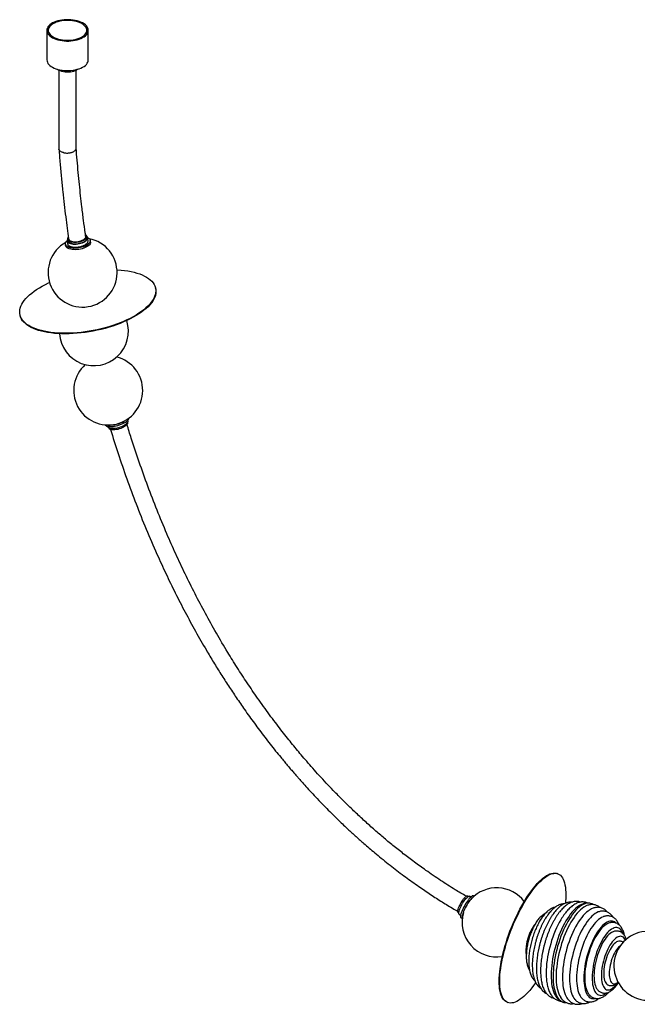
# Paper-space layout '_Trimétrica' of a CAD drawing. Header units: millimetres. Extents: x -823 to 762, y -679 to 747.
# Tile 1 of 2: x -823 to 71, y -679 to 747. Entities that reach past the tile are written whole.
import ezdxf

# ---------------------------------------------------------------- set-up
doc = ezdxf.new("R2010")
doc.units = ezdxf.units.MM

psp = doc.layouts.new('_Trimétrica')

# ---------------------------------------------------------------- linework, layer by layer
at = {"color": 7, "linetype": 'Continuous', "lineweight": 25}
for p, q in [((-783.6, 731.9), (-783.6, 689)), ((-723.6, 689), (-723.6, 731.9)), ((-766.1, 673.9), (-766.1, 560.1)), ((-741.1, 560.8), (-741.1, 673.9)), ((-753.6, 429.5), (-753.2, 427.3)), ((-725.6, 431.3), (-725.9, 433.5)), ((-723.9, 427), (-724.6, 431.4)), ((-756.8, 422.3), (-756.4, 420.1)), ((-754.3, 427.1), (-753.6, 422.7)), ((-720.5, 425.2), (-720.8, 427.5)), ((-626, 357.1), (-626.2, 358)), ((-822.6, 320.4), (-822.5, 319.5)), ((-695.5, 158.2), (-695.3, 157.4)), ((-666.8, 163.5), (-666.9, 163.8)), ((-666.5, 166), (-666.8, 166.8)), ((-693.7, 155.7), (-693.6, 155.5)), ((-43.5, -490), (-44.4, -489.6)), ((-173.3, -522.6), (-174.3, -522)), ((-169.6, -523.5), (-171.7, -522.3)), ((-165, -522.4), (-165.9, -521.9)), ((-188.1, -546.3), (-187.1, -546.9)), ((-186.5, -548.4), (-184.4, -549.6)), ((-183.9, -553.5), (-181.9, -554.6)), ((-65.4, -601.8), (-65.2, -601.8)), ((-117.1, -676), (-116.2, -676.3))]:
    psp.add_line(p, q, dxfattribs=at)
at = {"color": 7, "linetype": 'Continuous', "lineweight": 25, "flags": 128}
for points in [[(-767.6, 718.2), (-764.7, 717.5), (-761.6, 717), (-758.4, 716.6), (-755.2, 716.4), (-751.9, 716.4), (-748.7, 716.6), (-745.5, 717), (-742.5, 717.5), (-739.5, 718.2), (-736.7, 719.1), (-734.2, 720.1), (-731.8, 721.3), (-729.7, 722.5), (-727.9, 723.9), (-726.4, 725.4), (-725.2, 727), (-724.3, 728.6), (-723.8, 730.2), (-723.6, 731.9), (-723.8, 733.6), (-724.3, 735.2), (-725.2, 736.8), (-726.4, 738.4), (-727.9, 739.8), (-729.8, 741.2), (-731.9, 742.5), (-734.2, 743.7), (-736.8, 744.7), (-739.6, 745.5), (-742.6, 746.2), (-745.7, 746.8), (-748.8, 747.1), (-752.1, 747.3), (-755.3, 747.3), (-758.5, 747.1), (-761.7, 746.7), (-764.8, 746.2), (-767.7, 745.5), (-770.5, 744.6), (-773.1, 743.6), (-775.4, 742.5), (-777.5, 741.2), (-779.4, 739.8), (-780.9, 738.3), (-782.1, 736.8), (-782.9, 735.2), (-783.5, 733.5), (-783.6, 731.8), (-783.4, 730.2), (-782.9, 728.5), (-782, 726.9), (-780.8, 725.3), (-779.3, 723.9), (-777.5, 722.5), (-775.4, 721.2), (-773, 720.1), (-770.4, 719.1), (-767.6, 718.2)], [(-766.7, 719.1), (-763.8, 718.4), (-760.9, 717.9), (-757.8, 717.6), (-754.6, 717.4), (-751.5, 717.5), (-748.4, 717.7), (-745.4, 718.1), (-742.4, 718.6), (-739.6, 719.4), (-737, 720.3), (-734.6, 721.3), (-732.4, 722.5), (-730.5, 723.7), (-728.9, 725.1), (-727.5, 726.6), (-726.6, 728.1), (-725.9, 729.7), (-725.6, 731.3), (-725.7, 732.9), (-726.1, 734.5), (-726.9, 736.1), (-728, 737.6), (-729.4, 739.1), (-731.1, 740.4), (-733.1, 741.7), (-735.4, 742.8), (-737.9, 743.8), (-740.6, 744.6), (-743.4, 745.3), (-746.4, 745.8), (-749.5, 746.1), (-752.6, 746.3), (-755.7, 746.2), (-758.8, 746), (-761.9, 745.6), (-764.8, 745.1), (-767.6, 744.3), (-770.3, 743.5), (-772.7, 742.4), (-774.9, 741.3), (-776.8, 740), (-778.4, 738.6), (-779.7, 737.1), (-780.7, 735.6), (-781.3, 734), (-781.6, 732.4), (-781.5, 730.8), (-781.1, 729.2), (-780.4, 727.6), (-779.3, 726.1), (-777.9, 724.6), (-776.1, 723.3), (-774.1, 722), (-771.9, 720.9), (-769.4, 719.9), (-766.7, 719.1)], [(-783.6, 689), (-783.6, 689), (-783.4, 687.3), (-782.9, 685.6), (-782, 684), (-780.8, 682.5), (-779.3, 681), (-777.5, 679.6), (-775.4, 678.4), (-773, 677.2), (-770.4, 676.2), (-767.6, 675.3)], [(-767.6, 675.3), (-764.7, 674.6), (-761.6, 674.1), (-758.4, 673.7), (-755.2, 673.6), (-751.9, 673.6), (-748.7, 673.8), (-745.5, 674.1), (-742.5, 674.7), (-739.5, 675.4), (-736.7, 676.2), (-734.2, 677.2), (-731.8, 678.4), (-729.7, 679.7), (-727.9, 681.1), (-726.4, 682.5), (-725.2, 684.1), (-724.3, 685.7), (-723.8, 687.4), (-723.6, 689)], [(-738.3, 675.7), (-739.2, 675), (-740.8, 674), (-742.7, 673.2), (-744.9, 672.4), (-747.2, 671.9), (-749.6, 671.5), (-752.1, 671.3), (-754.6, 671.3), (-757.2, 671.4), (-759.6, 671.8), (-761.9, 672.3), (-764.1, 673), (-766, 673.8), (-767.7, 674.8), (-768.9, 675.7)], [(-724.6, 431.6), (-723.8, 431.2), (-722.5, 430.3), (-721.6, 429.3), (-721, 428.3), (-720.8, 427.2), (-720.9, 426), (-721.3, 424.8), (-722.1, 423.6), (-723.2, 422.4), (-724.6, 421.3), (-726.3, 420.3), (-728.3, 419.3), (-730.4, 418.5), (-732.7, 417.7), (-735.1, 417.2), (-737.6, 416.7), (-740.1, 416.4), (-742.6, 416.3), (-745, 416.4), (-747.3, 416.6), (-749.5, 417), (-751.4, 417.5), (-753, 418.2), (-754.4, 419), (-755.5, 419.9), (-756.3, 420.9), (-756.7, 422), (-756.8, 423.1), (-756.5, 424.3), (-755.9, 425.5), (-754.9, 426.7), (-754.3, 427.3)], [(-753.6, 429.7), (-753.9, 429.1), (-754.3, 428), (-754.2, 427), (-753.9, 426), (-753.2, 425.1), (-752.1, 424.3), (-750.8, 423.6), (-749.2, 423), (-747.4, 422.6)], [(-752.6, 432.3), (-753, 431.7), (-753.5, 430.7), (-753.6, 429.6), (-753.3, 428.7), (-752.7, 427.7), (-751.7, 426.9), (-750.5, 426.2), (-748.9, 425.7), (-747.1, 425.3)], [(-752.1, 429.7), (-752, 429.2), (-751.5, 428.3), (-750.6, 427.5), (-749.5, 426.8), (-748, 426.3), (-746.4, 425.9)], [(-747.4, 422.6), (-745.4, 422.3), (-743.2, 422.2), (-741, 422.3), (-738.7, 422.5), (-736.4, 422.9), (-734.2, 423.5), (-732.2, 424.1), (-730.3, 424.9), (-728.6, 425.8), (-727.2, 426.8), (-726, 427.8), (-725.2, 428.9), (-724.7, 430), (-724.5, 431), (-724.7, 432.1), (-725.3, 433), (-726, 433.7)], [(-747.1, 425.3), (-745.2, 425), (-743.1, 424.9), (-740.9, 425), (-738.6, 425.3), (-736.4, 425.7), (-734.3, 426.2), (-732.3, 426.9), (-730.6, 427.8), (-729, 428.7), (-727.7, 429.7), (-726.8, 430.7), (-726.2, 431.8), (-725.9, 432.8), (-726, 433.8), (-726.4, 434.8), (-727.2, 435.6), (-727.6, 435.9)], [(-746.8, 423), (-744.9, 422.8), (-742.7, 422.7), (-740.5, 422.8), (-738.3, 423), (-736.1, 423.5), (-734, 424), (-732, 424.7), (-730.2, 425.6), (-728.7, 426.5), (-727.4, 427.5), (-726.5, 428.5), (-725.8, 429.5), (-725.6, 430.6), (-725.6, 431.3)], [(-746.4, 425.9), (-744.5, 425.7), (-742.5, 425.6), (-740.4, 425.7), (-738.3, 426), (-736.3, 426.4), (-734.3, 427), (-732.5, 427.7), (-730.9, 428.5), (-729.5, 429.4), (-728.5, 430.3), (-727.8, 431.3), (-727.4, 432.3), (-727.4, 433.3)], [(-720.5, 425.2), (-720.4, 424.9), (-720.5, 423.8), (-721, 422.6), (-721.8, 421.4), (-722.9, 420.2), (-724.3, 419.1), (-726, 418.1), (-728, 417.1), (-730.1, 416.3), (-732.4, 415.5), (-734.8, 415), (-737.3, 414.5), (-739.8, 414.2), (-742.3, 414.1), (-744.7, 414.2), (-747, 414.4), (-749.1, 414.8), (-751.1, 415.3), (-752.7, 416), (-754.1, 416.8), (-755.2, 417.7), (-756, 418.7), (-756.4, 419.8), (-756.4, 420.1)], [(-753.6, 422.7), (-753.6, 422.6), (-753.2, 421.6), (-752.5, 420.7), (-751.5, 419.9), (-750.2, 419.2), (-748.6, 418.6), (-746.7, 418.2)], [(-753.2, 427.3), (-753, 426.4), (-752.4, 425.5), (-751.4, 424.7), (-750.2, 424), (-748.6, 423.5), (-746.8, 423)], [(-746.7, 418.2), (-744.7, 417.9), (-742.6, 417.8), (-740.3, 417.9), (-738.1, 418.1), (-735.8, 418.5), (-733.6, 419), (-731.5, 419.7), (-729.6, 420.5), (-728, 421.4), (-726.5, 422.4), (-725.4, 423.4), (-724.5, 424.5), (-724.1, 425.6), (-723.9, 426.6), (-723.9, 427)], [(-682.1, 385.1), (-681.2, 385), (-676, 384.6), (-671, 384.1), (-666.2, 383.3), (-661.6, 382.5), (-657.2, 381.4), (-653.1, 380.3), (-649.2, 379), (-645.5, 377.5), (-642.2, 375.9), (-639.1, 374.2), (-636.3, 372.4), (-633.9, 370.4), (-631.7, 368.4), (-629.9, 366.2), (-628.4, 363.9), (-627.3, 361.6), (-626.5, 359.1), (-626, 356.6), (-625.9, 354.1), (-626.1, 351.5), (-626.7, 348.8), (-627.6, 346.1), (-628.9, 343.4), (-630.5, 340.7), (-632.4, 338), (-634.6, 335.2), (-637.2, 332.5), (-640.1, 329.8), (-643.2, 327.2), (-646.7, 324.6), (-650.4, 322), (-654.4, 319.5), (-658.6, 317.1), (-663.1, 314.7), (-667.7, 312.4), (-672.6, 310.3), (-677.7, 308.2), (-682.9, 306.2), (-688.3, 304.4), (-693.8, 302.6), (-699.4, 301), (-705.1, 299.6), (-710.8, 298.2), (-716.6, 297.1), (-722.5, 296), (-728.3, 295.2), (-734.1, 294.4), (-739.9, 293.9), (-745.7, 293.4), (-751.3, 293.2), (-756.9, 293.1)], [(-756.9, 293.1), (-762.3, 293.2), (-767.7, 293.4), (-772.8, 293.8), (-777.8, 294.4), (-782.6, 295.1), (-787.3, 295.9), (-791.6, 297), (-795.8, 298.1), (-799.7, 299.5), (-803.3, 300.9), (-806.7, 302.5), (-809.8, 304.2), (-812.5, 306), (-815, 308), (-817.1, 310.1), (-818.9, 312.2), (-820.4, 314.5), (-821.6, 316.8), (-822.4, 319.3), (-822.8, 321.8), (-823, 324.3), (-822.7, 326.9), (-822.2, 329.6), (-821.2, 332.3), (-820, 335), (-818.4, 337.7), (-816.5, 340.5), (-814.2, 343.2), (-811.7, 345.9), (-808.8, 348.6), (-805.6, 351.2), (-802.2, 353.9), (-798.4, 356.4), (-794.5, 358.9), (-790.2, 361.4), (-785.8, 363.7), (-781.1, 366), (-779.8, 366.6)], [(-626, 357.1), (-625.8, 355.8), (-625.7, 353.2), (-625.9, 350.6), (-626.5, 347.9), (-627.4, 345.2), (-628.7, 342.5), (-630.3, 339.8), (-632.2, 337.1), (-634.5, 334.3), (-637, 331.6), (-639.9, 328.9), (-643.1, 326.3), (-646.5, 323.7), (-650.2, 321.1), (-654.2, 318.6), (-658.4, 316.2), (-662.9, 313.8), (-667.6, 311.5), (-672.5, 309.4), (-677.5, 307.3), (-682.7, 305.3), (-688.1, 303.5), (-693.6, 301.7), (-699.2, 300.1), (-704.9, 298.7), (-710.6, 297.4), (-716.5, 296.2), (-722.3, 295.1), (-728.1, 294.3), (-734, 293.5), (-739.7, 293), (-745.5, 292.6), (-751.1, 292.3), (-756.7, 292.2)], [(-756.7, 292.2), (-762.2, 292.3), (-767.5, 292.5), (-772.7, 292.9), (-777.7, 293.5), (-782.5, 294.2), (-787.1, 295.1), (-791.5, 296.1), (-795.6, 297.3), (-799.5, 298.6), (-803.2, 300), (-806.5, 301.6), (-809.6, 303.3), (-812.4, 305.2), (-814.8, 307.1), (-817, 309.2), (-818.8, 311.3), (-820.3, 313.6), (-821.4, 316), (-822.2, 318.4), (-822.5, 319.5)], [(-699.4, 160.4), (-699.1, 160), (-698.3, 159.3), (-697.2, 158.7), (-695.8, 158.3), (-694.1, 158), (-692.2, 157.9), (-690.1, 157.9), (-687.8, 158.1), (-685.5, 158.4), (-683.1, 159), (-680.6, 159.6), (-678.2, 160.4), (-675.9, 161.3), (-673.7, 162.2), (-671.6, 163.3), (-669.8, 164.4), (-668.2, 165.5), (-666.9, 166.7), (-665.8, 167.9), (-665.1, 169), (-664.8, 170), (-664.7, 170.2)], [(-688.3, 154.9), (-690.1, 154.9), (-691.7, 155.1), (-693, 155.5), (-694.1, 156), (-694.8, 156.6), (-695.3, 157.4), (-695.3, 157.4)], [(-666.5, 166), (-666.4, 165.6), (-666.5, 164.7), (-666.9, 163.7), (-667.7, 162.7), (-668.8, 161.7), (-670.1, 160.6), (-671.7, 159.6), (-673.5, 158.6), (-675.5, 157.7), (-677.6, 156.9), (-679.8, 156.2), (-682, 155.7), (-684.2, 155.2), (-686.3, 155), (-688.3, 154.9)], [(-666.8, 163.5), (-666.8, 162.8), (-667, 161.9), (-667.5, 161), (-668.4, 159.9), (-669.6, 158.9), (-671, 157.9), (-672.7, 156.9), (-674.6, 156), (-676.6, 155.2), (-678.8, 154.5), (-680.9, 153.9), (-683.1, 153.5), (-685.2, 153.2), (-687.1, 153.1)], [(-687.1, 153.1), (-688.9, 153.1), (-690.4, 153.4), (-691.7, 153.7), (-692.7, 154.3), (-693.3, 154.9), (-693.6, 155.5)], [(-117.1, -676), (-117.2, -675.9), (-118.9, -675), (-120.6, -673.8), (-122.1, -672.2), (-123.4, -670.4), (-124.6, -668.2), (-125.7, -665.7), (-126.6, -663), (-127.3, -659.9), (-127.9, -656.6), (-128.3, -653.1), (-128.5, -649.2), (-128.6, -645.2), (-128.5, -640.9), (-128.2, -636.4), (-127.8, -631.8), (-127.2, -626.9), (-126.4, -621.9), (-125.5, -616.8), (-124.4, -611.6), (-123.2, -606.2), (-121.8, -600.8), (-120.3, -595.3), (-118.6, -589.8), (-116.8, -584.2), (-114.9, -578.6), (-112.9, -573.1), (-110.7, -567.5), (-108.4, -562.1), (-106.1, -556.7), (-103.6, -551.4), (-101.1, -546.2), (-98.5, -541.1), (-95.8, -536.2), (-93.1, -531.5), (-90.3, -526.9), (-87.5, -522.5), (-84.7, -518.4), (-81.9, -514.4), (-79.1, -510.7), (-76.2, -507.3), (-73.4, -504.1), (-70.6, -501.2), (-67.9, -498.6), (-65.2, -496.3)], [(-75.8, -647.4), (-75.9, -647.6), (-78.7, -651.5), (-81.5, -655.2), (-84.4, -658.7), (-87.2, -661.8), (-90, -664.7), (-92.7, -667.4), (-95.4, -669.7), (-98.1, -671.7), (-100.7, -673.4), (-103.2, -674.8), (-105.6, -675.9), (-108, -676.6), (-110.2, -677), (-112.4, -677.1), (-114.4, -676.8), (-116.3, -676.3), (-118.1, -675.4), (-119.7, -674.1), (-121.2, -672.6), (-122.6, -670.7), (-123.8, -668.6), (-124.8, -666.1), (-125.7, -663.3), (-126.5, -660.3), (-127, -657), (-127.4, -653.4), (-127.7, -649.6), (-127.7, -645.5), (-127.6, -641.3), (-127.4, -636.8), (-126.9, -632.1), (-126.3, -627.3), (-125.6, -622.3), (-124.6, -617.2), (-123.6, -611.9), (-122.3, -606.6), (-120.9, -601.1), (-119.4, -595.6), (-117.8, -590.1), (-116, -584.5), (-114, -579), (-112, -573.4), (-109.8, -567.9), (-107.6, -562.4), (-105.2, -557), (-102.7, -551.7), (-100.2, -546.5), (-97.6, -541.5), (-94.9, -536.6), (-92.2, -531.8), (-89.5, -527.2), (-86.7, -522.9), (-83.8, -518.7), (-81, -514.8), (-78.2, -511.1), (-75.3, -507.6), (-72.5, -504.4), (-69.7, -501.5), (-67, -498.9), (-64.3, -496.6), (-64.3, -496.6)], [(-65.2, -496.3), (-62.5, -494.2), (-59.9, -492.5), (-57.4, -491.2), (-55, -490.1), (-52.6, -489.3), (-50.4, -488.9), (-48.2, -488.9), (-46.2, -489.1), (-44.4, -489.6)], [(-64.3, -496.6), (-61.6, -494.6), (-59, -492.9), (-56.5, -491.5), (-54.1, -490.4), (-51.7, -489.7), (-49.5, -489.3), (-47.3, -489.2), (-45.3, -489.4), (-43.4, -490), (-41.6, -490.9), (-40, -492.1), (-38.5, -493.7), (-37.1, -495.6), (-35.9, -497.7), (-34.9, -500.2), (-34, -503), (-33.3, -506), (-32.7, -509.3), (-32.3, -512.9), (-32, -516.7), (-32, -520.8), (-32.1, -525), (-32.3, -529.5), (-32.6, -532.5)], [(-165.9, -521.9), (-166, -521.9), (-166.7, -521.8), (-167.5, -522), (-168.4, -522.6), (-169.5, -523.4), (-170.6, -524.6), (-171.9, -525.9), (-173.2, -527.5), (-174.5, -529.3), (-175.9, -531.3), (-177.2, -533.4), (-178.5, -535.6), (-179.7, -537.8), (-180.9, -540), (-181.9, -542.2), (-182.7, -544.3), (-183.4, -546.2), (-184, -548), (-184.4, -549.6), (-184.6, -551), (-184.6, -552.1), (-184.4, -552.9), (-184, -553.4), (-183.9, -553.5)], [(-183.5, -531.6), (-182.4, -529.7), (-181.2, -528), (-180, -526.3), (-178.8, -524.9), (-177.7, -523.7), (-176.7, -522.8), (-175.8, -522.2), (-175.1, -521.9), (-174.5, -521.9), (-174.3, -522)], [(-167.6, -524.8), (-168.5, -525.8), (-169.8, -527.1), (-171.1, -528.7), (-172.4, -530.5), (-173.8, -532.5), (-175.1, -534.6), (-176.4, -536.8), (-177.6, -539), (-178.7, -541.2), (-179.7, -543.4), (-180.6, -545.5), (-181.3, -547.4), (-181.9, -549.2), (-182.3, -550.8), (-182.4, -552.2), (-182.4, -553.3), (-182.3, -554.1), (-181.9, -554.6)], [(-181.6, -532.6), (-180.4, -530.7), (-179.2, -528.9), (-178, -527.2), (-176.8, -525.7), (-175.6, -524.5), (-174.6, -523.5), (-173.6, -522.7), (-172.8, -522.3), (-172.1, -522.2), (-171.7, -522.3)], [(-188.1, -546.3), (-188.2, -546.2), (-188.5, -545.7), (-188.7, -545), (-188.6, -543.9), (-188.4, -542.6), (-187.9, -541.1), (-187.3, -539.3), (-186.6, -537.5), (-185.7, -535.6), (-184.6, -533.6), (-183.5, -531.6)], [(-186.5, -548.4), (-186.8, -548.1), (-187.1, -547.5), (-187.1, -546.5), (-187, -545.4), (-186.7, -543.9), (-186.2, -542.3), (-185.5, -540.5), (-184.7, -538.6), (-183.8, -536.7), (-182.7, -534.6), (-181.6, -532.6)], [(-13.5, -536.6), (-15.7, -538.1), (-18.1, -540.1), (-20.4, -542.4), (-22.8, -545.1), (-25.1, -547.9), (-27.4, -551.1), (-29.7, -554.5), (-31.9, -558.2), (-34.1, -562), (-36.2, -566.1), (-38.2, -570.4), (-40.1, -574.8), (-42, -579.3), (-43.7, -584), (-45.3, -588.8), (-46.7, -593.6), (-48.1, -598.5), (-49.3, -603.4), (-50.3, -608.3), (-51.2, -613.2), (-51.9, -618.1), (-52.5, -622.8), (-53, -627.5), (-53.2, -632.1), (-53.3, -636.5)], [(3.8, -532.9), (3, -532.7), (1, -532.5), (-1.2, -532.6), (-3.4, -533), (-5.6, -533.8), (-7.9, -535), (-10.3, -536.4), (-12.7, -538.2), (-15, -540.3), (-17.4, -542.7), (-19.8, -545.4), (-22.2, -548.4), (-24.5, -551.7), (-26.8, -555.2), (-29, -558.9), (-31.2, -562.8), (-33.3, -567), (-35.3, -571.3), (-37.3, -575.8), (-39.1, -580.4), (-40.8, -585.2), (-42.4, -590), (-43.9, -594.9), (-45.2, -599.8), (-46.4, -604.8), (-47.4, -609.8), (-48.3, -614.7), (-49.1, -619.6), (-49.7, -624.4), (-50.1, -629.1), (-50.4, -633.7), (-50.5, -638.2)], [(-3.5, -536.9), (-3.9, -537.1), (-6.2, -538.4), (-8.5, -540.1), (-10.9, -542.1), (-13.2, -544.4), (-15.6, -547), (-17.9, -549.9), (-20.2, -553.1), (-22.5, -556.5), (-24.7, -560.1), (-26.9, -564), (-29, -568.1), (-31, -572.4), (-32.9, -576.8), (-34.8, -581.3), (-36.5, -586), (-38.1, -590.8), (-39.5, -595.6), (-40.9, -600.5), (-42.1, -605.4), (-43.1, -610.3), (-44, -615.2), (-44.8, -620), (-45.3, -624.8), (-45.8, -629.5), (-46, -634), (-46.1, -638.5)], [(-37.7, -553.8), (-39.4, -556.5), (-41.5, -560.3), (-43.6, -564.3), (-45.6, -568.4), (-47.5, -572.7), (-49.3, -577.2), (-51, -581.8), (-52.6, -586.4), (-54, -591.2), (-55.3, -596), (-56.5, -600.8), (-57.6, -605.6), (-58.4, -610.4), (-59.2, -615.2), (-59.8, -619.9), (-60.2, -624.5), (-60.4, -628.9), (-60.5, -633.3)], [(1.8, -542.7), (0.2, -543.8), (-2.1, -545.7), (-4.4, -547.9), (-6.7, -550.4), (-9, -553.1), (-11.3, -556.2), (-13.6, -559.5), (-15.8, -563), (-17.9, -566.8), (-20, -570.8), (-22, -574.9), (-23.9, -579.2), (-25.7, -583.7), (-27.4, -588.3), (-28.9, -592.9), (-30.4, -597.7), (-31.7, -602.5), (-32.9, -607.3), (-33.9, -612.1), (-34.8, -616.9), (-35.6, -621.7), (-36.2, -626.4), (-36.6, -630.9), (-36.8, -635.4), (-36.9, -639.8)], [(16.2, -544.8), (14.9, -545.2), (12.6, -546.3), (10.4, -547.6), (8.1, -549.3), (5.8, -551.3), (3.5, -553.7), (1.3, -556.3), (-1, -559.1), (-3.2, -562.3), (-5.4, -565.7), (-7.6, -569.3), (-9.6, -573.2), (-11.6, -577.2), (-13.5, -581.4), (-15.3, -585.8), (-17, -590.3), (-18.6, -594.9), (-20.1, -599.6), (-21.4, -604.3), (-22.6, -609.1), (-23.7, -613.8), (-24.6, -618.6), (-25.3, -623.3), (-25.9, -627.9), (-26.3, -632.4), (-26.6, -636.9), (-26.7, -641.2)], [(21.9, -552.2), (21.8, -552.3), (19.7, -553.3), (17.5, -554.7), (15.3, -556.3), (13.1, -558.3), (10.9, -560.6), (8.7, -563.2), (6.6, -566.1), (4.4, -569.2), (2.4, -572.6), (0.3, -576.1), (-1.6, -579.9), (-3.5, -583.9), (-5.3, -588), (-6.9, -592.3), (-8.5, -596.7), (-9.9, -601.1), (-11.3, -605.6), (-12.4, -610.2), (-13.5, -614.8), (-14.4, -619.3), (-15.1, -623.8), (-15.7, -628.3), (-16.1, -632.7), (-16.4, -636.9), (-16.5, -641)], [(41.2, -561.6), (40.4, -560.8), (38.8, -559.6), (37.2, -558.9), (35.4, -558.4), (33.6, -558.3), (31.7, -558.6), (29.7, -559.2), (27.6, -560.1), (25.5, -561.4), (23.4, -563), (21.3, -564.9), (19.2, -567.1), (17.1, -569.6), (15, -572.4), (12.9, -575.5), (10.9, -578.8), (9, -582.3), (7.1, -586), (5.4, -589.9), (3.7, -594), (2.1, -598.1), (0.7, -602.4), (-0.7, -606.8), (-1.9, -611.1), (-2.9, -615.6), (-3.8, -620), (-4.6, -624.4), (-5.1, -628.7), (-5.6, -632.9), (-5.8, -637), (-5.9, -641)], [(26.9, -562.9), (26.5, -563.2), (24.4, -564.6), (22.3, -566.3), (20.3, -568.3), (18.2, -570.7), (16.1, -573.3), (14.1, -576.2), (12.2, -579.3), (10.2, -582.6), (8.4, -586.2), (6.6, -589.9), (5, -593.9), (3.4, -597.9), (2, -602), (0.6, -606.3), (-0.6, -610.6), (-1.6, -614.9), (-2.5, -619.2), (-3.3, -623.5), (-3.8, -627.7), (-4.3, -631.8), (-4.5, -635.8), (-4.6, -639.7)], [(50.8, -576.5), (50.1, -574.7), (49, -572.8), (47.7, -571.1), (46.4, -569.8), (44.9, -568.8), (43.4, -568.2), (41.7, -567.8), (40, -567.9), (38.1, -568.2), (36.3, -569), (34.3, -570), (32.4, -571.4), (30.4, -573.1), (28.4, -575.1), (26.4, -577.4), (24.5, -580), (22.6, -582.8), (20.7, -585.9), (18.9, -589.2), (17.2, -592.7), (15.6, -596.3), (14, -600.1), (12.6, -604.1), (11.3, -608.1), (10.1, -612.2), (9.1, -616.3), (8.2, -620.4), (7.5, -624.5), (6.9, -628.5), (6.5, -632.5), (6.2, -636.3), (6.1, -640)], [(35.6, -574.3), (34, -575.1), (32.2, -576.3), (30.4, -577.9), (28.5, -579.8), (26.6, -582), (24.8, -584.5), (23, -587.2), (21.3, -590.1), (19.6, -593.3), (18, -596.6), (16.5, -600.1), (15.2, -603.7), (13.9, -607.4), (12.7, -611.3), (11.7, -615.1), (10.8, -619), (10.1, -622.8), (9.5, -626.6), (9.1, -630.3), (8.8, -634), (8.7, -637.5)], [(54.3, -585.9), (53.6, -584.6), (52.5, -583.1), (51.3, -581.9), (50, -581), (48.6, -580.5), (47.1, -580.3), (45.5, -580.5), (43.9, -581), (42.2, -581.8), (40.5, -583), (38.7, -584.5), (37, -586.3), (35.2, -588.3), (33.5, -590.7), (31.8, -593.3), (30.2, -596.1), (28.7, -599.1), (27.2, -602.4), (25.8, -605.7), (24.5, -609.2), (23.4, -612.8), (22.4, -616.4), (21.5, -620), (20.8, -623.7), (20.2, -627.3), (19.8, -630.8), (19.5, -634.2), (19.4, -637.5)], [(45.3, -587.4), (44.5, -587.4), (43, -587.8), (41.4, -588.6), (39.8, -589.7), (38.2, -591.1), (36.6, -592.8), (35, -594.8), (33.5, -597.1), (32, -599.6), (30.5, -602.4), (29.2, -605.3), (27.9, -608.3), (26.8, -611.5), (25.8, -614.8), (24.9, -618.1), (24.2, -621.5), (23.6, -624.8), (23.2, -628), (22.9, -631.2), (22.8, -634.2)], [(47, -593.9), (45.7, -595), (44.2, -596.3), (42.7, -598), (41.2, -600), (39.7, -602.2), (38.4, -604.7), (37.1, -607.3), (35.8, -610.1), (34.7, -613.1), (33.7, -616.1), (32.9, -619.2), (32.2, -622.3), (31.6, -625.4), (31.2, -628.5), (30.9, -631.5), (30.8, -634.3)], [(-53.3, -636.5), (-53.2, -640.7), (-53, -644.8), (-52.6, -648.7), (-52.1, -652.3), (-51.3, -655.7), (-50.5, -658.9), (-49.4, -661.8), (-48.3, -664.4), (-48.2, -664.5)], [(-50.5, -638.2), (-50.4, -642.5), (-50.2, -646.6), (-49.8, -650.5), (-49.2, -654.2), (-48.5, -657.7), (-47.6, -660.9), (-46.6, -663.8), (-45.4, -666.5), (-44.1, -668.9), (-42.7, -670.9), (-41.1, -672.6), (-39.4, -674.1), (-37.6, -675.1), (-35.7, -675.9), (-35.5, -675.9)], [(-46.1, -638.5), (-46.1, -642.7), (-45.8, -646.8), (-45.4, -650.7), (-44.9, -654.3), (-44.2, -657.7), (-43.3, -660.9), (-42.3, -663.8), (-41.1, -666.4), (-40, -668.3)], [(-36.9, -639.8), (-36.9, -643.9), (-36.6, -647.9), (-36.2, -651.7), (-35.7, -655.3), (-35, -658.6), (-34.1, -661.7), (-33.1, -664.5), (-32.2, -666.6)], [(-26.7, -641.2), (-26.6, -645.3), (-26.4, -649.2), (-26, -653), (-25.4, -656.5), (-24.7, -659.7), (-23.8, -662.8), (-22.8, -665.5), (-21.6, -667.9), (-20.3, -670.1), (-18.9, -671.9), (-18.8, -672.1)], [(-16.5, -641), (-16.4, -645), (-16.2, -648.8), (-15.8, -652.3), (-15.2, -655.7), (-14.5, -658.8), (-13.6, -661.6), (-12.6, -664.2), (-11.5, -666.5), (-10.2, -668.4), (-10.1, -668.5)], [(-5.9, -641), (-5.9, -644.8), (-5.6, -648.4), (-5.2, -651.9), (-4.7, -655.1), (-3.9, -658), (-3.1, -660.7), (-2, -663.1), (-0.9, -665.1), (0.5, -666.9), (1.9, -668.4), (3.4, -669.5), (5.1, -670.3), (6.9, -670.7), (8.7, -670.8), (10.6, -670.6), (10.9, -670.5)], [(-4.6, -639.7), (-4.6, -643.5), (-4.3, -647), (-3.9, -650.3), (-3.4, -653.4), (-2.6, -656.2), (-1.7, -658.8), (-0.7, -661.1), (-0.4, -661.8)], [(6.1, -640), (6.2, -643.6), (6.4, -646.9), (6.8, -650.1), (7.4, -653), (8.1, -655.7), (9, -658.1), (10, -660.2), (11.1, -662), (12.4, -663.5), (13.8, -664.6), (15.4, -665.4), (17, -665.9), (18.7, -666.1), (20.5, -665.9), (22.3, -665.3), (24.2, -664.4), (26.2, -663.2), (27.2, -662.5)], [(8.7, -637.5), (8.8, -640.8), (9, -643.9), (9.4, -646.9), (10, -649.6), (10.7, -652), (11.6, -654.2), (12.6, -656), (12.9, -656.5)], [(19.4, -637.5), (19.5, -640.7), (19.7, -643.6), (20.1, -646.4), (20.7, -648.9), (21.4, -651.1), (22.3, -653.1), (23.3, -654.7), (24.4, -656.1), (25.6, -657.1), (27, -657.8), (28.5, -658.1), (30, -658.2), (31.6, -657.8), (33.3, -657.2), (35, -656.2), (36.7, -654.8), (38.5, -653.2), (40.3, -651.3), (42, -649), (42.7, -648)], [(22.8, -634.2), (22.9, -637.1), (23.1, -639.8), (23.5, -642.2), (24.1, -644.4), (24.8, -646.3), (25.7, -647.9), (26.7, -649.2), (27.8, -650.2), (28, -650.3)], [(30.8, -634.3), (30.9, -637), (31.1, -639.4), (31.5, -641.7), (32.1, -643.7), (32.8, -645.4), (33.6, -646.8), (34.6, -648), (35.7, -648.8), (36.9, -649.2), (38.2, -649.3), (39.6, -649.1), (41, -648.5), (42.5, -647.6), (43.5, -646.8)]]:
    psp.add_lwpolyline(points, dxfattribs=at)
at = {"color": 7, "linetype": 'Continuous', "lineweight": 25}
for centre, radius, start, end in [((-731.9, 381), 50, 119.2905, 78.8276), ((-715.6, 296.1), 50, 184.179, 17.7912), ((-694.8, 210.2), 50, 131.5928, 75.718), ((-692.6, 201.5), 41.4, 266.9095, 300.5312), ((-132.2, -560.2), 50, 37.002, 137.1336), ((-132.2, -560.2), 50, 163.6804, 279.4915), ((87.6, -623.2), 50, 14.9665, 337.6935)]:
    psp.add_arc(centre, radius, start, end, dxfattribs=at)
for points, knots in [([(-766.1, 559.8), (-765.6, 552.8), (-764.5, 538.8), (-762.6, 518.2), (-760.6, 498.5), (-758.5, 479.8), (-756.4, 462.1), (-754.3, 445.7), (-752.9, 435), (-752.1, 429.8), (-752.1, 429.6)], [0, 0, 0, 0, 0.163525, 0.323424, 0.474973, 0.618379, 0.753837, 0.881528, 0.994963, 1, 1, 1, 1]), ([(-759.5, 554.7), (-759.5, 554.7), (-759.8, 554.8), (-760.8, 555.1), (-762.2, 555.6), (-763.6, 556.3), (-764.8, 557.2), (-765.6, 558.1), (-766, 559), (-766.1, 559.6), (-766.1, 559.8)], [0, 0, 0, 0, 0.006255, 0.094347, 0.253297, 0.416852, 0.575804, 0.739364, 0.89812, 1, 1, 1, 1]), ([(-759.5, 554.7), (-759.4, 554.7), (-759.1, 554.6), (-758.1, 554.4), (-756.4, 554.2), (-754.3, 554.1), (-752.1, 554.2), (-750.1, 554.5), (-748.1, 554.9), (-746.3, 555.5), (-744.7, 556.3), (-743.3, 557.1), (-742.3, 558.1), (-741.5, 559.1), (-741.2, 560), (-741.2, 560.6), (-741.2, 560.8)], [0, 0, 0, 0, 0.003183, 0.048012, 0.128902, 0.212134, 0.293024, 0.376259, 0.457049, 0.54018, 0.620956, 0.704075, 0.784875, 0.868019, 0.948869, 1, 1, 1, 1]), ([(-727.3, 432.7), (-727.5, 434.7), (-728.7, 442.7), (-730.6, 457.2), (-732.8, 475.1), (-734.8, 492.4), (-736.5, 509), (-738.2, 526.2), (-739.8, 543.6), (-740.7, 555.3), (-741.1, 561)], [0, 0, 0, 0, 0.044948, 0.187543, 0.338078, 0.46206, 0.591176, 0.725536, 0.865254, 1, 1, 1, 1]), ([(-176.1, -522.5), (-181.6, -519.3), (-194.1, -512), (-213.7, -499.4), (-233.4, -486), (-251.3, -473), (-267.2, -461), (-282.3, -449), (-296.7, -437), (-310.9, -424.8), (-325.1, -412), (-339.6, -398.5), (-354.3, -384.1), (-367.4, -370.7), (-379.1, -358.4), (-389, -347.7), (-398.4, -337.2), (-407.1, -327.2), (-415, -317.9), (-422.5, -309), (-429.7, -300.2), (-437.1, -290.9), (-444.9, -281), (-452.9, -270.5), (-461.3, -259.3), (-469.9, -247.5), (-480.8, -232.2), (-493.6, -213.4), (-508, -191.3), (-522.9, -167.3), (-538.3, -141.2), (-554.1, -112.8), (-569.2, -84.3), (-583.5, -55.5), (-597, -26.6), (-610.7, 4.3), (-624.2, 37), (-637.5, 71.6), (-650, 106.3), (-659.9, 136.1), (-665.5, 154.3), (-667.6, 161)], [0, 0, 0, 0, 0.021937, 0.050894, 0.080513, 0.104167, 0.127115, 0.149084, 0.170057, 0.191149, 0.212879, 0.235269, 0.258505, 0.282796, 0.299291, 0.316177, 0.332316, 0.347341, 0.36123, 0.373961, 0.386836, 0.400292, 0.41457, 0.429686, 0.445659, 0.462491, 0.479527, 0.510385, 0.540735, 0.570558, 0.608272, 0.645987, 0.683691, 0.721399, 0.759109, 0.796806, 0.841241, 0.885678, 0.930097, 0.97453, 1, 1, 1, 1]), ([(-691.5, 153.8), (-687.9, 142.2), (-680.5, 118.3), (-668, 82.3), (-654.5, 45.8), (-640, 9.4), (-625.5, -24.2), (-611.4, -55), (-597.8, -83.1), (-583.4, -111), (-568.4, -138.7), (-554.6, -162.8), (-542.3, -183.5), (-531.6, -200.7), (-520.6, -217.8), (-509.2, -234.9), (-499.1, -249.6), (-490.3, -262), (-483, -271.9), (-475.6, -282), (-467.9, -292.1), (-460.1, -302.1), (-452.5, -311.8), (-445.8, -320), (-440.2, -326.8), (-435.6, -332.4), (-431.2, -337.5), (-427.1, -342.3), (-423.2, -346.8), (-419.3, -351.3), (-414.4, -356.8), (-408.2, -363.7), (-400.5, -372.1), (-391.8, -381.4), (-382.9, -390.7), (-374.2, -399.4), (-366.4, -407.2), (-359.1, -414.3), (-352.4, -420.6), (-346.3, -426.3), (-340.9, -431.4), (-335.9, -435.9), (-331.1, -440.2), (-325.5, -445.1), (-318.7, -451.1), (-310.5, -458), (-301.5, -465.6), (-291.7, -473.4), (-278.5, -483.8), (-262.1, -496.2), (-243.5, -509.4), (-225.9, -521.3), (-209, -532), (-196.7, -539.6), (-189.8, -543.5), (-188.6, -544.2)], [0, 0, 0, 0, 0.043564, 0.089325, 0.135081, 0.180821, 0.226569, 0.262506, 0.298434, 0.334368, 0.370294, 0.406212, 0.429071, 0.451928, 0.474783, 0.497758, 0.52138, 0.534941, 0.548713, 0.562694, 0.576879, 0.591264, 0.605244, 0.618152, 0.626708, 0.634735, 0.642238, 0.649223, 0.655694, 0.662038, 0.669167, 0.680301, 0.692957, 0.707113, 0.722742, 0.735903, 0.748179, 0.759451, 0.769731, 0.779033, 0.787227, 0.794496, 0.801308, 0.808791, 0.819555, 0.83151, 0.844643, 0.858926, 0.873452, 0.901131, 0.927713, 0.95055, 0.972977, 0.995397, 1, 1, 1, 1]), ([(-47.8, -538.5), (-48.1, -538.6), (-49.1, -538.7), (-50.8, -539.3), (-53, -540.3), (-55.2, -541.6), (-57.4, -543.2), (-59.7, -545.1), (-61.8, -547.3), (-64, -549.8), (-66.1, -552.5), (-68.1, -555.4), (-70, -558.6), (-71.8, -561.9), (-73.6, -565.3), (-75.2, -568.9), (-76.8, -572.7), (-78.3, -576.5), (-79.6, -580.4), (-80.8, -584.4), (-81.9, -588.4), (-82.9, -592.5), (-83.8, -596.5), (-84.5, -600.5), (-85, -604.5), (-85.4, -608.5), (-85.7, -612.3), (-85.8, -614.9), (-85.8, -616.9), (-85.8, -618.9), (-85.6, -621.9), (-85.3, -625.3), (-84.8, -628.6), (-84.2, -631.7), (-83.3, -634.7), (-82.2, -637.4), (-81, -639.9), (-79.5, -642), (-78.2, -643.6), (-77.4, -644.4), (-77.1, -644.6)], [0, 0, 0, 0, 0.009187, 0.033965, 0.059858, 0.086964, 0.115141, 0.144042, 0.173266, 0.202467, 0.231505, 0.260346, 0.289, 0.31749, 0.345845, 0.374089, 0.402248, 0.430343, 0.458391, 0.48641, 0.514417, 0.542425, 0.570445, 0.598492, 0.626583, 0.654737, 0.682973, 0.709886, 0.713658, 0.728566, 0.757163, 0.785916, 0.814886, 0.844098, 0.873554, 0.90319, 0.932726, 0.961716, 0.986611, 1, 1, 1, 1]), ([(-34.6, -533.5), (-34.9, -533.5), (-35.9, -533.4), (-37.6, -533.7), (-39.8, -534.2), (-42.1, -535), (-44.4, -536.2), (-46.8, -537.7), (-49.1, -539.5), (-51.4, -541.6), (-53.7, -544), (-56, -546.6), (-58.2, -549.5), (-60.3, -552.6), (-62.3, -555.9), (-64.3, -559.3), (-66.2, -563), (-68, -566.7), (-69.7, -570.7), (-71.3, -574.7), (-72.8, -578.8), (-74.2, -583), (-75.4, -587.3), (-76.6, -591.6), (-77.6, -595.9), (-78.4, -600.2), (-79.2, -604.5), (-79.8, -608.8), (-80.2, -612.9), (-80.5, -617), (-80.6, -620.1), (-80.6, -622.4), (-80.6, -624.8), (-80.5, -628), (-80.1, -631.6), (-79.7, -635.1), (-79, -638.4), (-78.2, -641.6), (-77.1, -644.5), (-75.9, -647.3), (-74.5, -649.7), (-72.9, -651.9), (-71.2, -653.7), (-69.7, -655), (-68.6, -655.5), (-68.3, -655.7)], [0, 0, 0, 0, 0.006796, 0.027925, 0.049638, 0.072175, 0.095662, 0.120061, 0.145168, 0.170686, 0.196343, 0.221929, 0.247383, 0.272689, 0.297856, 0.322901, 0.347843, 0.372701, 0.397491, 0.422229, 0.446928, 0.471599, 0.496255, 0.520904, 0.545558, 0.570223, 0.59491, 0.619631, 0.644398, 0.669225, 0.694128, 0.700978, 0.714082, 0.739189, 0.764408, 0.789782, 0.81533, 0.84106, 0.866947, 0.892879, 0.918589, 0.943728, 0.965462, 0.98867, 1, 1, 1, 1]), ([(-23.7, -531.2), (-23.9, -531.1), (-24.7, -531), (-26.4, -531), (-28.7, -531.3), (-31, -531.9), (-33.4, -532.8), (-35.7, -534), (-38.2, -535.5), (-40.6, -537.3), (-43, -539.5), (-45.4, -541.9), (-47.7, -544.6), (-50, -547.5), (-52.2, -550.7), (-54.3, -554), (-56.4, -557.5), (-58.3, -561.2), (-60.2, -565.1), (-62, -569.1), (-63.8, -573.2), (-65.4, -577.5), (-66.9, -581.8), (-68.2, -586.2), (-69.5, -590.6), (-70.6, -595.1), (-71.6, -599.6), (-72.5, -604), (-73.2, -608.5), (-73.8, -612.9), (-74.2, -617.2), (-74.5, -621.4), (-74.6, -624.5), (-74.6, -626.9), (-74.6, -629.3), (-74.5, -632.6), (-74.2, -636.4), (-73.7, -640), (-73.1, -643.5), (-72.2, -646.8), (-71.2, -649.9), (-70, -652.7), (-68.6, -655.3), (-67, -657.7), (-65.3, -659.7), (-63.4, -661.4), (-61.6, -662.6), (-60.4, -663.1), (-60, -663.3)], [0, 0, 0, 0, 0.0034028, 0.0230701, 0.0430374, 0.0635614, 0.0848344, 0.1069421, 0.1298279, 0.1533023, 0.1771155, 0.2010442, 0.2249164, 0.2486787, 0.2723166, 0.295835, 0.3192471, 0.3425683, 0.3658139, 0.3889978, 0.4121328, 0.43523, 0.4582996, 0.4813508, 0.5043922, 0.5274321, 0.5504769, 0.573534, 0.596612, 0.6197204, 0.6428691, 0.6660697, 0.6881526, 0.694924, 0.7071623, 0.7305953, 0.7541207, 0.7777737, 0.8015705, 0.825519, 0.8496067, 0.8737749, 0.8978313, 0.921516, 0.944525, 0.9666387, 0.9878245, 1, 1, 1, 1]), ([(-11, -531), (-11.4, -530.8), (-12.5, -530.4), (-14.4, -530), (-16.7, -529.8), (-19, -530), (-21.4, -530.4), (-23.8, -531.1), (-26.2, -532.2), (-28.7, -533.5), (-31.1, -535.2), (-33.6, -537.2), (-36.1, -539.5), (-38.5, -542), (-40.9, -544.8), (-43.2, -547.9), (-45.4, -551.2), (-47.6, -554.6), (-49.7, -558.3), (-51.7, -562.1), (-53.7, -566.1), (-55.5, -570.2), (-57.3, -574.4), (-58.9, -578.8), (-60.4, -583.2), (-61.7, -587), (-62.3, -589.4), (-62.6, -590.3)], [0, 0, 0, 0, 0.018623, 0.054915, 0.091077, 0.127526, 0.16475, 0.203156, 0.243013, 0.284374, 0.327039, 0.370616, 0.414661, 0.458799, 0.502796, 0.546581, 0.59014, 0.633485, 0.676641, 0.719637, 0.762499, 0.805252, 0.847917, 0.890515, 0.933063, 0.975578, 1, 1, 1, 1]), ([(-0.5, -532.3), (-0.8, -532.2), (-1.8, -531.7), (-3.6, -531.1), (-5.8, -530.7), (-8.2, -530.6), (-10.5, -530.8), (-12.9, -531.3), (-15.3, -532.1), (-17.8, -533.2), (-20.3, -534.7), (-22.8, -536.5), (-25.3, -538.5), (-27.7, -540.9), (-30.2, -543.5), (-32.5, -546.4), (-34.9, -549.5), (-36.5, -552), (-37.4, -553.4), (-37.6, -553.7)], [0, 0, 0, 0, 0.023406, 0.081427, 0.138763, 0.196054, 0.254012, 0.31336, 0.374664, 0.438234, 0.504021, 0.571611, 0.640366, 0.709654, 0.778952, 0.848006, 0.916735, 0.985132, 1, 1, 1, 1]), ([(3.8, -532.9), (3.8, -532.9), (3, -532.6), (1.5, -532.4), (-0.8, -532.2), (-3.2, -532.4), (-5.6, -532.9), (-8, -533.6), (-10.4, -534.7), (-12.3, -535.7), (-13.3, -536.5), (-13.6, -536.6)], [0, 0, 0, 0, 0.004204, 0.134021, 0.263584, 0.394432, 0.528214, 0.666242, 0.809265, 0.957243, 1, 1, 1, 1]), ([(17.5, -538.8), (17.3, -538.6), (16.4, -537.8), (14.7, -536.7), (12.6, -535.7), (10.3, -534.9), (8, -534.5), (5.7, -534.4), (3.3, -534.6), (1, -535.1), (-1.4, -535.9), (-2.8, -536.6), (-3.5, -536.9)], [0, 0, 0, 0, 0.044469, 0.156197, 0.264022, 0.369165, 0.473067, 0.576887, 0.681918, 0.789466, 0.900558, 1, 1, 1, 1]), ([(28.3, -545.5), (28, -545.1), (27.2, -544.1), (25.6, -542.6), (23.6, -541.1), (21.4, -539.9), (19.2, -539.1), (16.9, -538.6), (14.6, -538.4), (12.3, -538.6), (9.9, -539), (7.5, -539.7), (5.1, -540.8), (3.2, -541.8), (2.1, -542.5), (1.8, -542.7)], [0, 0, 0, 0, 0.045855, 0.135906, 0.222247, 0.305296, 0.38595, 0.465314, 0.544391, 0.624098, 0.705498, 0.789485, 0.876642, 0.967089, 1, 1, 1, 1]), ([(7.8, -534.6), (7.2, -534.2), (5.9, -533.5), (4.5, -533.1), (3.8, -532.9)], [0, 0, 0, 0, 0.476251, 1, 1, 1, 1]), ([(-62, -547.6), (-62.3, -547.7), (-63.3, -548.2), (-64.9, -549.2), (-67, -550.8), (-69, -552.6), (-71, -554.8), (-72.9, -557.2), (-74.8, -559.8), (-76.5, -562.7), (-78.2, -565.7), (-79.8, -568.8), (-81.3, -572.1), (-82.6, -575.5), (-83.9, -579), (-85, -582.6), (-86.1, -586.2), (-87, -589.8), (-87.7, -593.5), (-88.3, -597.1), (-88.8, -600.7), (-89.1, -604.2), (-89.3, -607.1), (-89.3, -609.3), (-89.3, -611.6), (-89.2, -614.3), (-88.8, -617.4), (-88.3, -620.4), (-87.6, -623.2), (-86.7, -625.8), (-85.7, -628), (-84.9, -629.2), (-84.6, -629.7)], [0, 0, 0, 0, 0.0131434, 0.0465027, 0.0815423, 0.1177389, 0.1544136, 0.1909649, 0.2272158, 0.2631433, 0.2987827, 0.3341853, 0.3694019, 0.4044784, 0.4394547, 0.474366, 0.5092443, 0.5441197, 0.5790144, 0.6139567, 0.6489793, 0.6841185, 0.7194164, 0.7365356, 0.7551609, 0.7909828, 0.8270858, 0.8635824, 0.9005097, 0.937815, 0.9751108, 1, 1, 1, 1]), ([(36.6, -553), (36.1, -552.3), (35.1, -550.8), (33.4, -548.9), (31.4, -547.2), (29.4, -545.9), (27.3, -544.9), (25.1, -544.3), (22.8, -544), (20.6, -543.9), (18.3, -544.2), (16.9, -544.6), (16.2, -544.8)], [0, 0, 0, 0, 0.10494, 0.216128, 0.322901, 0.425216, 0.523875, 0.620151, 0.715487, 0.810928, 0.907826, 1, 1, 1, 1]), ([(45.3, -564.2), (45.1, -563.6), (44.5, -562.1), (43.3, -559.9), (41.8, -557.7), (40.2, -555.8), (38.5, -554.3), (36.6, -552.9), (34.5, -551.9), (32.4, -551.2), (30.2, -550.9), (28, -550.8), (25.8, -551.1), (23.7, -551.5), (22.4, -552.1), (21.8, -552.3)], [0, 0, 0, 0, 0.055017, 0.148201, 0.239791, 0.319481, 0.396032, 0.47769, 0.556237, 0.632552, 0.707847, 0.783074, 0.85932, 0.937676, 1, 1, 1, 1]), ([(-77, -563.6), (-77.1, -563.7), (-77.8, -564.4), (-79, -566.1), (-80.5, -568.4), (-82, -571), (-83.3, -573.7), (-84.6, -576.5), (-85.7, -579.4), (-86.6, -582.2), (-87.2, -584.1), (-87.4, -584.9)], [0, 0, 0, 0, 0.024413, 0.153506, 0.281071, 0.406903, 0.531266, 0.654511, 0.776966, 0.898915, 1, 1, 1, 1]), ([(52.9, -579.2), (52.7, -578.3), (52.3, -576.3), (51.4, -573.6), (50.3, -570.9), (49, -568.5), (47.5, -566.4), (46, -564.7), (44.3, -563.2), (42.4, -562), (40.4, -561.2), (38.4, -560.6), (36.3, -560.4), (34.2, -560.5), (32, -560.8), (29.9, -561.5), (28.2, -562.2), (27.2, -562.8), (26.9, -563)], [0, 0, 0, 0, 0.063032, 0.137711, 0.212778, 0.287378, 0.360342, 0.422731, 0.482493, 0.546336, 0.607692, 0.667428, 0.726603, 0.785967, 0.846555, 0.909283, 0.974833, 1, 1, 1, 1]), ([(55.6, -584.9), (55.4, -584.3), (54.9, -582.8), (53.9, -580.7), (52.6, -578.7), (51.3, -577.1), (49.8, -575.7), (48.2, -574.5), (46.4, -573.6), (44.4, -573.1), (42.5, -572.8), (40.5, -572.8), (38.5, -573.2), (36.8, -573.7), (35.9, -574.1), (35.6, -574.3)], [0, 0, 0, 0, 0.070776, 0.170404, 0.257007, 0.338979, 0.416798, 0.491512, 0.571379, 0.648583, 0.72455, 0.80044, 0.877745, 0.957933, 1, 1, 1, 1]), ([(-87.4, -584.9), (-87.4, -585.1), (-87.8, -586.3), (-88.3, -588.5), (-88.9, -591.6), (-89.4, -594.6), (-89.7, -597.6), (-89.8, -599.9), (-89.8, -601.2), (-89.8, -601.5)], [0, 0, 0, 0, 0.030525, 0.210757, 0.391194, 0.572146, 0.753993, 0.937175, 1, 1, 1, 1]), ([(-62.6, -590.3), (-62.8, -590.9), (-63.4, -593.1), (-64.3, -596.8), (-65.3, -601.4), (-66.2, -606), (-67, -610.5), (-67.6, -615), (-68.1, -619.5), (-68.4, -623.8), (-68.6, -627.4), (-68.6, -629.4), (-68.6, -630.1)], [0, 0, 0, 0, 0.047612, 0.159544, 0.271498, 0.383508, 0.495614, 0.60786, 0.720293, 0.832964, 0.945934, 1, 1, 1, 1]), ([(51.1, -589), (51, -589), (50.4, -588.5), (49.2, -588), (47.4, -587.5), (46, -587.3), (45.3, -587.4), (45.2, -587.4)], [0, 0, 0, 0, 0.061867, 0.366124, 0.658503, 0.945098, 1, 1, 1, 1]), ([(-89.8, -601.5), (-89.8, -602), (-89.8, -603.5), (-89.7, -605.8), (-89.4, -607.4), (-89.3, -608.2)], [0, 0, 0, 0, 0.209822, 0.615769, 1, 1, 1, 1]), ([(-68.6, -630.1), (-68.6, -630.8), (-68.6, -632.9), (-68.4, -636.3), (-68.1, -640.2), (-67.6, -643.9), (-67, -647.5), (-66.2, -650.9), (-65.2, -654.1), (-64, -657.1), (-62.6, -659.8), (-61, -662.3), (-59.2, -664.4), (-57.3, -666.2), (-55.2, -667.7), (-53.1, -668.9), (-51.1, -669.6), (-49.8, -669.9), (-49.3, -670)], [0, 0, 0, 0, 0.035167, 0.102502, 0.170098, 0.238052, 0.306411, 0.375199, 0.444387, 0.513839, 0.583069, 0.65139, 0.717965, 0.782111, 0.843615, 0.902774, 0.960228, 1, 1, 1, 1]), ([(-60.5, -633.3), (-60.5, -634.1), (-60.5, -636.2), (-60.4, -639.6), (-60.1, -643.5), (-59.6, -647.3), (-59, -650.9), (-58.2, -654.4), (-57.2, -657.6), (-56, -660.6), (-54.6, -663.4), (-53, -665.9), (-51.3, -668.1), (-49.4, -670), (-47.3, -671.5), (-45.2, -672.7), (-43, -673.6), (-41.1, -674.1), (-39.9, -674.2), (-39.5, -674.2)], [0, 0, 0, 0, 0.033486, 0.097576, 0.161896, 0.226534, 0.291529, 0.356904, 0.422642, 0.488637, 0.55451, 0.619676, 0.683393, 0.744992, 0.804176, 0.861125, 0.916377, 0.970648, 1, 1, 1, 1]), ([(12.8, -656.4), (12.9, -656.6), (13.4, -657.3), (14.4, -658.5), (15.9, -659.9), (17.6, -661.1), (19.4, -662), (21.3, -662.5), (23.3, -662.8), (25.3, -662.7), (27.2, -662.4), (29.2, -661.8), (31.2, -660.8), (33.3, -659.6), (35.3, -658.1), (37.3, -656.2), (39.3, -654), (41.2, -651.6), (42.8, -649.4), (43.6, -648), (43.9, -647.6)], [0, 0, 0, 0, 0.0156339, 0.0731169, 0.1276892, 0.1800875, 0.2360978, 0.2902449, 0.3435282, 0.396761, 0.4509901, 0.507245, 0.5663924, 0.6289083, 0.69457, 0.7623946, 0.8311103, 0.8995916, 0.9675094, 1, 1, 1, 1]), ([(28, -650.3), (28.3, -650.5), (29.1, -651), (30.6, -651.5), (32.4, -651.9), (34.2, -651.9), (35.9, -651.7), (37.7, -651.1), (39.4, -650.3), (41.2, -649.2), (42.6, -648.1), (43.4, -647.3), (43.7, -647)], [0, 0, 0, 0, 0.058373, 0.165088, 0.268582, 0.370763, 0.473731, 0.580014, 0.692116, 0.812161, 0.940906, 1, 1, 1, 1]), ([(-48.2, -664.5), (-48, -664.8), (-47.4, -666.1), (-46.2, -668), (-44.5, -670.2), (-42.6, -672.1), (-40.5, -673.7), (-38.4, -674.9), (-36.7, -675.6), (-35.7, -675.8), (-35.5, -675.9)], [0, 0, 0, 0, 0.058958, 0.220886, 0.379404, 0.53285, 0.680419, 0.822474, 0.960294, 1, 1, 1, 1]), ([(-40, -668.2), (-39.7, -668.7), (-38.9, -670), (-37.4, -671.9), (-35.5, -673.8), (-33.5, -675.3), (-31.3, -676.5), (-29.1, -677.4), (-26.9, -678), (-24.5, -678.2), (-22.5, -678.2), (-21.2, -677.9), (-20.7, -677.8)], [0, 0, 0, 0, 0.069598, 0.189346, 0.305113, 0.416342, 0.52337, 0.627209, 0.729202, 0.830687, 0.932742, 1, 1, 1, 1]), ([(-32.1, -666.6), (-31.8, -667.2), (-31.1, -668.7), (-29.7, -670.9), (-27.9, -673), (-26, -674.9), (-24, -676.3), (-21.8, -677.5), (-19.6, -678.3), (-17.3, -678.8), (-15, -679), (-12.7, -678.8), (-10.3, -678.4), (-8.8, -677.9), (-8, -677.7)], [0, 0, 0, 0, 0.06254, 0.159003, 0.253001, 0.343571, 0.430409, 0.513937, 0.595057, 0.67488, 0.754417, 0.834588, 0.916464, 1, 1, 1, 1]), ([(-10.1, -668.4), (-9.9, -668.7), (-9.2, -669.7), (-7.8, -671.1), (-6, -672.6), (-4, -673.8), (-1.9, -674.7), (0.3, -675.2), (2.5, -675.4), (4.7, -675.3), (6.9, -675), (9.2, -674.3), (11.5, -673.3), (13.8, -672), (15.4, -671), (16.2, -670.3), (16.2, -670.3)], [0, 0, 0, 0, 0.037656, 0.11592, 0.199493, 0.279565, 0.356797, 0.432339, 0.507358, 0.58274, 0.659651, 0.739091, 0.821766, 0.907882, 0.997014, 1, 1, 1, 1]), ([(-0.4, -661.7), (-0.3, -661.8), (0.2, -662.8), (1.2, -664.2), (2.7, -666), (4.4, -667.5), (6.2, -668.7), (8.2, -669.7), (10.2, -670.3), (12.3, -670.6), (14.4, -670.6), (16.6, -670.3), (18.7, -669.7), (20.9, -668.7), (23.1, -667.5), (25.3, -666), (27.5, -664.1), (29.2, -662.5), (30.1, -661.5), (30.3, -661.2)], [0, 0, 0, 0, 0.010009, 0.083015, 0.145709, 0.205688, 0.269807, 0.331283, 0.390938, 0.449844, 0.508777, 0.568732, 0.63065, 0.695268, 0.762936, 0.833422, 0.905928, 0.979434, 1, 1, 1, 1]), ([(-35.5, -675.9), (-35, -676), (-33.7, -676.4), (-32.3, -676.5), (-31.4, -676.5), (-31.3, -676.5)], [0, 0, 0, 0, 0.380728, 0.918206, 1, 1, 1, 1]), ([(-18.7, -672), (-18.6, -672.2), (-17.9, -673.1), (-16.4, -674.3), (-14.4, -675.7), (-12.2, -676.7), (-10.1, -677.4), (-7.8, -677.7), (-5.6, -677.8), (-3.3, -677.6), (-1, -677), (1.1, -676.3), (2.4, -675.6), (2.9, -675.4)], [0, 0, 0, 0, 0.031791, 0.139343, 0.242382, 0.34163, 0.438327, 0.533909, 0.629482, 0.726354, 0.825799, 0.928799, 1, 1, 1, 1])]:
    psp.add_open_spline(points, degree=3, knots=knots, dxfattribs=at)

doc.saveas('drawing.dxf')
